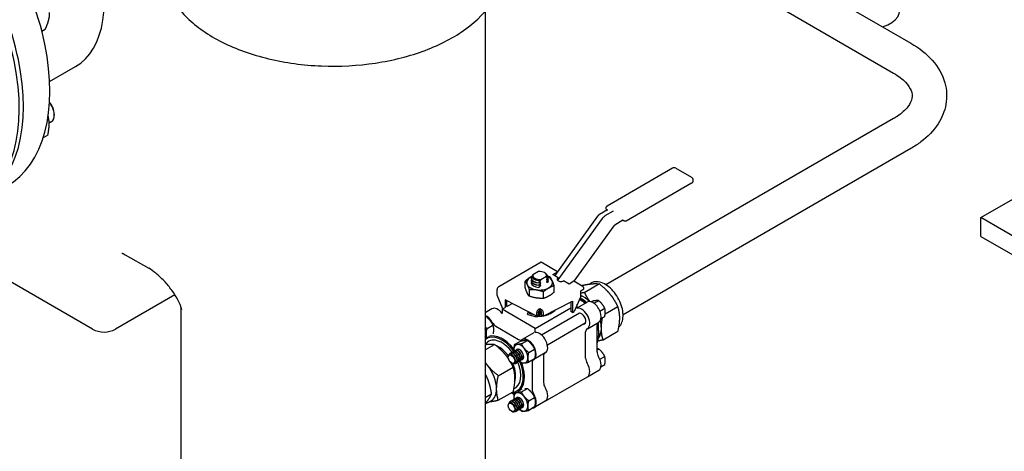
# Model space of a CAD drawing. Header units: inches. Extents: x 17 to 189, y 68 to 193.
# Tile 7 of 43: x 68 to 90, y 105 to 115. Entities that reach past the tile are written whole.
import ezdxf

# ---------------------------------------------------------------- set-up
doc = ezdxf.new("R2010")
doc.units = ezdxf.units.IN
doc.header["$LTSCALE"] = 10.666667
doc.header["$MEASUREMENT"] = 0
doc.layers.get('0').update_dxf_attribs({"lineweight": 25})

msp = doc.modelspace()

# ---------------------------------------------------------------- linework, layer by layer
for p, q in [((84.877, 115.867), (87.576, 114.308)), ((84.502, 115.217), (87.201, 113.659)), ((78.346, 115.006), (78.346, 104.417)), ((68.799, 114.603), (68.731, 114.564)), ((68.899, 113.478), (69.458, 113.801)), ((69, 112.771), (69, 112.745)), ((68.935, 112.602), (68.889, 112.576)), ((87.201, 112.675), (80.959, 109.071)), ((68.86, 112.316), (68.758, 112.257)), ((87.576, 112.026), (81.334, 108.422)), ((89.091, 110.526), (91.687, 112.024)), ((82.404, 111.597), (80.987, 110.778)), ((82.479, 111.597), (82.819, 111.401)), ((82.819, 111.271), (81.401, 110.452)), ((80.999, 110.695), (80.82, 110.592)), ((81.12, 110.665), (80.941, 110.562)), ((80.781, 110.555), (79.853, 109.269)), ((80.882, 110.506), (79.921, 109.175)), ((81.332, 110.469), (81.153, 110.366)), ((81.342, 110.46), (81.329, 110.468)), ((92.273, 108.688), (89.091, 110.526)), ((89.091, 110.117), (89.091, 110.526)), ((81.131, 110.345), (80.268, 109.148)), ((69.829, 108.111), (66.293, 110.152)), ((89.091, 110.117), (92.273, 108.28)), ((70.536, 109.723), (71.047, 109.428)), ((79.555, 109.56), (78.636, 109.029)), ((79.913, 109.353), (79.555, 109.56)), ((79.503, 109.357), (79.378, 109.285)), ((79.631, 109.333), (79.642, 109.326)), ((79.808, 109.291), (79.912, 109.352)), ((79.211, 109.006), (79.211, 109.151)), ((79.338, 109.214), (79.338, 109.208)), ((79.338, 109.163), (79.338, 109.157)), ((79.338, 109.112), (79.338, 109.109)), ((79.508, 109.11), (79.508, 109.116)), ((79.547, 109.187), (79.673, 109.259)), ((79.712, 109.234), (79.712, 109.228)), ((79.712, 109.183), (79.712, 109.176)), ((79.712, 109.132), (79.712, 109.129)), ((79.928, 109.222), (79.808, 109.291)), ((79.862, 109.282), (79.843, 109.271)), ((79.928, 109.222), (79.928, 109.184)), ((80.162, 109.087), (80.041, 109.157)), ((80.268, 109.149), (80.162, 109.087)), ((80.45, 109.043), (80.268, 109.149)), ((80.644, 109.106), (80.61, 109.086)), ((78.6, 108.846), (78.6, 108.968)), ((79.295, 108.97), (79.295, 108.824)), ((79.508, 109.059), (79.508, 109.065)), ((79.508, 109.011), (79.508, 109.014)), ((79.609, 108.776), (79.609, 108.921)), ((79.839, 108.908), (79.839, 109.054)), ((80.415, 108.941), (80.486, 108.982)), ((80.415, 108.819), (80.415, 108.941)), ((80.82, 109.089), (80.501, 108.904)), ((71.614, 108.853), (70.329, 108.111)), ((78.729, 108.549), (78.6, 108.846)), ((78.777, 108.744), (78.777, 108.577)), ((79.46, 108.388), (78.777, 108.744)), ((78.812, 108.597), (78.812, 108.725)), ((79.602, 108.388), (80.238, 108.717)), ((80.203, 108.698), (80.203, 108.492)), ((80.238, 108.717), (80.238, 108.472)), ((80.415, 108.819), (80.273, 108.492)), ((80.341, 108.57), (80.556, 108.694)), ((80.476, 108.698), (80.385, 108.751)), ((80.445, 108.75), (80.444, 108.751)), ((80.671, 108.714), (80.645, 108.699)), ((80.703, 108.668), (80.804, 108.725)), ((71.746, 108.587), (71.746, 104.417)), ((78.491, 108.547), (78.346, 108.464)), ((78.71, 108.538), (78.777, 108.577)), ((79.428, 108.123), (78.71, 108.538)), ((78.71, 108.538), (78.71, 108.45)), ((78.812, 108.598), (78.929, 108.665)), ((79.428, 108.123), (80.203, 108.571)), ((79.46, 108.388), (79.46, 108.472)), ((79.496, 108.533), (79.531, 108.553)), ((79.496, 108.476), (79.496, 108.408)), ((79.508, 108.497), (79.508, 108.499)), ((79.565, 108.485), (79.508, 108.452)), ((79.531, 108.512), (79.51, 108.5)), ((79.531, 108.553), (79.531, 108.512)), ((79.531, 108.553), (79.566, 108.533)), ((79.552, 108.5), (79.531, 108.512)), ((79.566, 108.408), (79.566, 108.476)), ((79.602, 108.472), (79.602, 108.388)), ((80.238, 108.472), (80.203, 108.492)), ((80.238, 108.472), (80.273, 108.492)), ((80.341, 108.562), (80.341, 108.647)), ((80.831, 108.5), (80.936, 108.561)), ((81.218, 108.594), (80.945, 108.436)), ((78.346, 108.381), (78.355, 108.386)), ((79.496, 108.408), (79.46, 108.388)), ((79.508, 108.452), (79.508, 108.453)), ((79.602, 108.388), (79.566, 108.408)), ((80.389, 108.454), (79.567, 107.979)), ((80.559, 108.118), (80.806, 108.261)), ((80.854, 108.336), (80.936, 108.384)), ((78.383, 108.12), (78.51, 108.194)), ((78.574, 108.171), (79.069, 107.886)), ((79.428, 108.036), (79.428, 108.123)), ((80.514, 108.237), (79.692, 107.763)), ((80.522, 107.476), (80.522, 108.047)), ((80.77, 107.619), (80.77, 108.19)), ((80.799, 108.137), (80.799, 108.136)), ((80.899, 107.879), (81.218, 108.063)), ((78.415, 107.932), (78.383, 107.914)), ((78.978, 107.776), (79.106, 107.85)), ((79.133, 107.79), (79.26, 107.864)), ((79.397, 108.025), (79.149, 107.882)), ((80.808, 108.016), (80.808, 108)), ((78.346, 107.66), (78.549, 107.777)), ((78.924, 107.608), (78.919, 107.605)), ((78.959, 107.628), (78.955, 107.625)), ((78.995, 107.648), (78.99, 107.646)), ((79.03, 107.669), (79.026, 107.666)), ((79.288, 107.598), (79.415, 107.671)), ((80.77, 107.661), (80.804, 107.68)), ((78.843, 107.498), (78.843, 107.507)), ((78.889, 107.587), (78.884, 107.585)), ((79.084, 107.411), (79.08, 107.409)), ((79.12, 107.432), (79.115, 107.429)), ((79.155, 107.452), (79.151, 107.45)), ((79.415, 107.465), (79.288, 107.392)), ((79.647, 107.592), (79.399, 107.449)), ((79.61, 107.52), (79.61, 106.949)), ((80.831, 107.455), (80.936, 107.515)), ((78.628, 107.098), (78.947, 107.282)), ((78.913, 107.376), (78.921, 107.371)), ((79.014, 107.371), (79.009, 107.368)), ((79.049, 107.391), (79.044, 107.389)), ((79.362, 107.377), (79.362, 106.806)), ((80.559, 107.073), (80.806, 107.216)), ((80.854, 107.291), (80.936, 107.338)), ((79.647, 106.547), (80.559, 107.073)), ((79.138, 106.807), (79.057, 106.761)), ((79.133, 106.745), (79.26, 106.819)), ((78.346, 106.629), (78.482, 106.707)), ((78.406, 106.515), (78.476, 106.555)), ((78.628, 106.568), (78.947, 106.752)), ((78.889, 106.542), (78.884, 106.54)), ((78.971, 106.693), (78.908, 106.73)), ((78.924, 106.562), (78.919, 106.56)), ((78.959, 106.583), (78.955, 106.58)), ((78.978, 106.731), (79.01, 106.75)), ((78.995, 106.603), (78.99, 106.601)), ((79.03, 106.624), (79.026, 106.621)), ((79.288, 106.553), (79.415, 106.626)), ((79.647, 106.547), (79.399, 106.404)), ((78.843, 106.453), (78.843, 106.462)), ((78.913, 106.33), (78.921, 106.326)), ((79.049, 106.346), (79.044, 106.343)), ((79.084, 106.366), (79.08, 106.364)), ((79.12, 106.387), (79.115, 106.384)), ((79.155, 106.407), (79.151, 106.405)), ((79.415, 106.42), (79.288, 106.346)), ((79.014, 106.326), (79.009, 106.323))]:
    msp.add_line(p, q)
for centre, radius, start, end in [((82.442, 111.532), 0.075, 60, 120), ((82.781, 111.336), 0.075, 300, 60), ((70.079, 108.544), 0.5, 240, 300)]:
    msp.add_arc(centre, radius, start, end)
for centre, major_axis, start_param, end_param in [((65.722, 115.108), (2.25, -3.897), 0, 3.141593), ((65.147, 114.776), (2.25, -3.897), 0, 3.141593), ((65.147, 114.776), (2.25, -3.897), 0, 3.141593), ((65.059, 114.725), (2.25, -3.897), 6.273431, 9.434532), ((67.958, 116.399), (1.5, -2.598), 0, 1.255532), ((86.616, 115.026), (0.719, 0), 5.214979, 6.637902), ((68.779, 112.873), (0.156, -0.271), 0, 1.798629), ((68.801, 112.886), (-0.141, 0.244), 3.926991, 4.997256), ((79.525, 109.272), (0.149, 0), 6.133744, 8.003423), ((79.525, 109.258), (0.166, 0), 6.25852, 7.068583), ((79.525, 109.119), (0.281, 0), 2.197739, 7.136946), ((79.525, 109.224), (-0.188, 0), 0.0909, 1.479896), ((79.525, 109.218), (-0.188, 0), 0.0909, 1.479896), ((79.525, 109.173), (-0.188, 0), 0.0909, 1.479896), ((79.525, 109.167), (-0.188, 0), 0.0909, 1.479896), ((79.525, 109.122), (-0.188, 0), 0.0909, 1.479896), ((79.525, 109.258), (-0.166, 0), 6.25852, 7.878647), ((79.525, 109.272), (-0.149, 0), 6.133744, 8.003423), ((79.525, 109.224), (0.188, 0), 0.0909, 0.528396), ((79.525, 109.173), (0.188, 0), 0.0909, 0.384418), ((79.525, 109.122), (0.188, 0), 0.0909, 0.384418), ((79.985, 109.189), (-0.08, 0), 5.497787, 8.63938), ((78.636, 108.989), (-0.025, -0.0433), 3.926991, 5.497787), ((80.45, 109.002), (-0.025, 0.0433), 3.926991, 5.497787), ((80.344, 108.283), (-0.327, 0.567), 5.126858, 5.378978), ((80.33, 108.275), (0.337, -0.585), 1.978961, 2.212442), ((80.466, 108.353), (-0.281, 0.487), 5.147892, 5.625602), ((80.449, 108.344), (0.251, -0.434), 2.095493, 2.451516), ((80.444, 108.341), (-0.251, 0.435), 5.239774, 5.524271), ((80.445, 108.341), (-0.251, 0.434), 5.241108, 5.497787), ((80.476, 108.821), (0.075, -0.13), 5.497787, 6.238509), ((80.681, 108.478), (0.125, -0.217), 0, 3.141593), ((78.616, 108.331), (-0.125, 0.217), 4.942278, 6.283185), ((79.271, 108.447), (0.01, 0.0173), 0.785398, 2.356194), ((79.271, 108.447), (0.01, 0.0173), 0.035688, 0.785398), ((79.496, 108.492), (0.025, 0.0433), 0.785398, 2.356194), ((79.51, 108.484), (-0.01, -0.0173), 3.926991, 5.497787), ((79.525, 108.605), (0.188, 0), 4.611388, 4.621489), ((79.552, 108.484), (-0.01, 0.0173), 3.926991, 5.497787), ((79.566, 108.492), (0.025, -0.0433), 0.785398, 2.356194), ((80.434, 108.335), (0.125, -0.217), 6.255828, 9.194917), ((80.434, 108.335), (-0.065, 0.113), 2.863346, 6.561432), ((78.369, 108.188), (0.125, -0.217), 1.543439, 2.483986), ((78.574, 108.294), (0.075, -0.13), 4.685032, 5.497787), ((79.525, 108.561), (-0.187, 0), 1.41288, 1.479896), ((79.525, 108.594), (-0.275, 0), 1.463367, 1.72127), ((79.525, 108.56), (-0.188, 0), 1.479896, 1.79247), ((80.876, 108.128), (-0.075, 0.13), 0.044677, 0.785398), ((80.449, 108.344), (0.251, -0.434), 0.690077, 1.0461), ((80.466, 108.353), (-0.281, 0.487), 3.926991, 4.276886), ((78.214, 108.099), (0.109, -0.189), 0.241155, 1.329641), ((79.522, 107.808), (-0.125, 0.217), 3.141593, 6.053325), ((80.628, 107.986), (-0.075, 0.13), 6.255828, 7.068583), ((80.33, 108.275), (0.337, -0.585), 0.383818, 1.162632), ((80.344, 108.283), (-0.327, 0.567), 3.926991, 4.29792), ((80.444, 108.341), (-0.251, 0.435), 3.900507, 4.185004), ((80.445, 108.341), (-0.251, 0.434), 3.926991, 4.18367), ((80.466, 108.353), (0.281, -0.487), 0.218657, 0.785398), ((78.706, 107.337), (-0.327, 0.567), 4.90363, 6.385798), ((78.72, 107.345), (-0.337, 0.585), 0.100009, 0.11321), ((78.706, 107.337), (-0.291, 0.505), 4.928154, 6.557328), ((78.72, 107.345), (-0.337, 0.585), 4.959248, 6.171626), ((79.069, 108.009), (0.075, -0.13), 5.497787, 6.310543), ((79.274, 107.665), (-0.125, 0.217), 3.114235, 6.310543), ((78.649, 107.305), (-0.251, 0.435), 4.909446, 5.659687), ((78.951, 107.479), (0.062, -0.108), 0, 3.141593), ((78.982, 107.497), (-0.062, 0.108), 2.891507, 6.533271), ((78.986, 107.499), (0.062, -0.108), 0, 3.141593), ((79.017, 107.517), (-0.062, 0.108), 2.891507, 6.533271), ((79.119, 107.576), (0.109, -0.189), 5.315709, 10.392254), ((79.022, 107.52), (0.062, -0.108), 0, 3.141593), ((79.053, 107.538), (-0.062, 0.108), 2.891507, 6.533271), ((79.057, 107.54), (0.062, -0.108), 0, 3.141593), ((79.088, 107.558), (-0.062, 0.108), 2.891507, 6.533271), ((79.092, 107.561), (0.062, -0.108), 0, 3.141593), ((80.876, 107.558), (-0.075, 0.13), 0.785398, 1.598154), ((78.921, 107.462), (0.0556, -0.0962), 5.497787, 10.210176), ((78.947, 107.476), (-0.062, 0.108), 2.6621, 6.762678), ((78.706, 107.337), (0.327, -0.567), 5.991787, 7.662071), ((78.706, 107.337), (0.291, -0.505), 6.162188, 7.638217), ((79.469, 107.316), (-0.075, 0.13), 6.255828, 7.068583), ((79.716, 107.459), (-0.075, 0.13), 0.044677, 0.785398), ((80.628, 107.415), (0.075, -0.13), 3.926991, 4.739746), ((80.681, 107.433), (0.125, -0.217), 0, 1.598154), ((78.194, 107.042), (0.281, -0.487), 1.832596, 1.963716), ((78.194, 107.042), (0.281, -0.487), 0.785398, 1.832596), ((78.649, 107.305), (-0.251, 0.435), 3.550279, 4.515332), ((78.72, 107.345), (0.337, -0.585), 6.262652, 7.58405), ((80.434, 107.29), (0.125, -0.217), 0, 1.598154), ((80.434, 107.29), (0.125, -0.217), 0, 1.598154), ((78.194, 107.042), (0.281, -0.487), 0, 0.785398), ((79.469, 106.745), (0.075, -0.13), 3.926991, 4.739746), ((79.716, 106.888), (-0.075, 0.13), 0.785398, 1.598154), ((79.522, 106.763), (0.125, -0.217), 0, 1.598154), ((79.522, 106.763), (0.125, -0.217), 0, 1.598154), ((78.947, 106.431), (-0.062, 0.108), 2.6621, 6.762678), ((78.951, 106.434), (0.062, -0.108), 0, 3.141593), ((78.982, 106.452), (-0.062, 0.108), 2.891507, 6.533271), ((78.72, 107.345), (0.337, -0.585), 5.905342, 6.079524), ((78.986, 106.454), (0.062, -0.108), 0, 3.141593), ((79.017, 106.472), (-0.062, 0.108), 2.891507, 6.533271), ((79.119, 106.531), (0.109, -0.189), 5.315709, 10.392254), ((79.022, 106.475), (0.062, -0.108), 0, 3.141593), ((79.053, 106.492), (-0.062, 0.108), 2.891507, 6.533271), ((79.057, 106.495), (0.062, -0.108), 0, 3.141593), ((79.088, 106.513), (-0.062, 0.108), 2.891507, 6.533271), ((79.092, 106.515), (0.062, -0.108), 0, 3.141593), ((79.274, 106.62), (0.125, -0.217), 6.064524, 7.881339), ((78.921, 106.417), (0.0556, -0.0962), 5.497787, 10.210176)]:
    msp.add_ellipse(centre, major_axis=major_axis, ratio=0.57735, start_param=start_param, end_param=end_param)
for centre in [(78.913, 107.457), (78.913, 106.412)]:
    msp.add_ellipse(centre, major_axis=(-0.05, 0.0866), ratio=0.57735)
for points, knots in [([(71.45, 115.492), (71.537, 115.268), (71.684, 115.055), (72.085, 114.661), (72.342, 114.483), (72.941, 114.181), (73.283, 114.059), (74.013, 113.884), (74.401, 113.832), (75.187, 113.8), (75.583, 113.821), (76.345, 113.936), (76.711, 114.029), (77.375, 114.279), (77.673, 114.435), (78.171, 114.799), (78.371, 115.005), (78.646, 115.446), (78.723, 115.68), (78.736, 115.938), (78.736, 115.959), (78.736, 115.981)], [1.00608, 1.00608, 1.00608, 1.00608, 1.316912, 1.316912, 1.639057, 1.639057, 1.963375, 1.963375, 2.287025, 2.287025, 2.610227, 2.610227, 2.933614, 2.933614, 3.257701, 3.257701, 3.581574, 3.581574, 3.898023, 3.898023, 3.926991, 3.926991, 3.926991, 3.926991]), ([(87.576, 114.308), (87.754, 114.206), (87.911, 114.083), (88.165, 113.796), (88.262, 113.629), (88.353, 113.296), (88.361, 113.137), (88.307, 112.833), (88.247, 112.69), (88.068, 112.412), (87.941, 112.281), (87.725, 112.117), (87.652, 112.07), (87.576, 112.026)], [0, 0, 0, 0, 0.314159, 0.314159, 0.628319, 0.628319, 0.887942, 0.887942, 1.14167, 1.14167, 1.436345, 1.436345, 1.570796, 1.570796, 1.570796, 1.570796]), ([(87.201, 113.659), (87.308, 113.597), (87.393, 113.53), (87.519, 113.398), (87.557, 113.335), (87.601, 113.22), (87.605, 113.17), (87.586, 113.061), (87.56, 112.999), (87.456, 112.862), (87.378, 112.789), (87.252, 112.705), (87.227, 112.69), (87.201, 112.675)], [6.283185, 6.283185, 6.283185, 6.283185, 6.565533, 6.565533, 6.854672, 6.854672, 7.168831, 7.168831, 7.48299, 7.48299, 7.785594, 7.785594, 7.853982, 7.853982, 7.853982, 7.853982]), ([(80.981, 110.685), (80.979, 110.688), (80.977, 110.692), (80.972, 110.702), (80.969, 110.71), (80.966, 110.725), (80.965, 110.733), (80.966, 110.748), (80.968, 110.755), (80.974, 110.766), (80.977, 110.771), (80.984, 110.776), (80.985, 110.777), (80.987, 110.778)], [2.31595, 2.31595, 2.31595, 2.31595, 2.491339, 2.491339, 2.85224, 2.85224, 3.218442, 3.218442, 3.571543, 3.571543, 3.846316, 3.846316, 3.926991, 3.926991, 3.926991, 3.926991]), ([(80.999, 110.695), (81, 110.696), (81, 110.696), (81.001, 110.697), (81.001, 110.698), (81.002, 110.698), (81.002, 110.698), (81.002, 110.698), (81.002, 110.698), (81.002, 110.698)], [2.3561945, 2.3561945, 2.3561945, 2.3561945, 2.5132741, 2.5132741, 2.6703538, 2.6703538, 2.8274334, 2.8274334, 2.839781, 2.839781, 2.839781, 2.839781]), ([(81.12, 110.665), (81.121, 110.665), (81.121, 110.666), (81.122, 110.666), (81.122, 110.667), (81.122, 110.667), (81.122, 110.667), (81.122, 110.667)], [2.3561945, 2.3561945, 2.3561945, 2.3561945, 2.5132741, 2.5132741, 2.6703538, 2.6703538, 2.7611042, 2.7611042, 2.7611042, 2.7611042]), ([(80.82, 110.592), (80.817, 110.59), (80.814, 110.588), (80.809, 110.584), (80.806, 110.582), (80.8, 110.578), (80.798, 110.575), (80.793, 110.57), (80.79, 110.567), (80.785, 110.561), (80.783, 110.558), (80.781, 110.555)], [4.712389, 4.712389, 4.712389, 4.712389, 4.834562, 4.834562, 4.9567351, 4.9567351, 5.0789081, 5.0789081, 5.2010812, 5.2010812, 5.3232542, 5.3232542, 5.3232542, 5.3232542]), ([(80.882, 110.506), (80.886, 110.511), (80.889, 110.516), (80.896, 110.524), (80.9, 110.528), (80.908, 110.536), (80.912, 110.54), (80.92, 110.547), (80.924, 110.55), (80.933, 110.556), (80.937, 110.559), (80.941, 110.562)], [0.9599311, 0.9599311, 0.9599311, 0.9599311, 1.0821041, 1.0821041, 1.2042772, 1.2042772, 1.3264502, 1.3264502, 1.4486233, 1.4486233, 1.5707963, 1.5707963, 1.5707963, 1.5707963]), ([(81.336, 110.47), (81.336, 110.47), (81.336, 110.47), (81.336, 110.47), (81.336, 110.47), (81.335, 110.47), (81.335, 110.47), (81.334, 110.47), (81.333, 110.47), (81.332, 110.469)], [5.0142006, 5.0142006, 5.0142006, 5.0142006, 5.0265483, 5.0265483, 5.1836279, 5.1836279, 5.3407075, 5.3407075, 5.4977872, 5.4977872, 5.4977872, 5.4977872]), ([(81.354, 110.454), (81.354, 110.454), (81.353, 110.455), (81.351, 110.456), (81.351, 110.456), (81.349, 110.457), (81.348, 110.457), (81.346, 110.458), (81.346, 110.458), (81.344, 110.459), (81.343, 110.46), (81.342, 110.46)], [-0.10571407, -0.10571407, -0.10571407, -0.10571407, -0.10270917, -0.10270917, -0.09970427, -0.09970427, -0.09669938, -0.09669938, -0.09369448, -0.09369448, -0.09068958, -0.09068958, -0.09068958, -0.09068958]), ([(81.364, 110.45), (81.364, 110.45), (81.363, 110.45), (81.362, 110.451), (81.361, 110.451), (81.36, 110.452), (81.359, 110.452), (81.358, 110.452), (81.357, 110.453), (81.356, 110.453), (81.355, 110.454), (81.354, 110.454)], [-0.49940514, -0.49940514, -0.49940514, -0.49940514, -0.49730319, -0.49730319, -0.49520124, -0.49520124, -0.4930993, -0.4930993, -0.49099735, -0.49099735, -0.48889541, -0.48889541, -0.48889541, -0.48889541]), ([(81.401, 110.452), (81.399, 110.451), (81.396, 110.45), (81.391, 110.448), (81.389, 110.448), (81.384, 110.447), (81.381, 110.447), (81.376, 110.447), (81.374, 110.447), (81.369, 110.448), (81.367, 110.449), (81.364, 110.45)], [0.7853981, 0.7853981, 0.7853981, 0.7853981, 0.9041219, 0.9041219, 1.0228457, 1.0228457, 1.1415694, 1.1415694, 1.2602932, 1.2602932, 1.3790169, 1.3790169, 1.3790169, 1.3790169]), ([(81.153, 110.366), (81.152, 110.365), (81.15, 110.364), (81.147, 110.362), (81.146, 110.361), (81.143, 110.358), (81.141, 110.357), (81.138, 110.354), (81.137, 110.352), (81.134, 110.349), (81.133, 110.347), (81.131, 110.345)], [4.712389, 4.712389, 4.712389, 4.712389, 4.834562, 4.834562, 4.9567351, 4.9567351, 5.0789081, 5.0789081, 5.2010812, 5.2010812, 5.3232542, 5.3232542, 5.3232542, 5.3232542]), ([(70.466, 109.753), (70.466, 109.753), (70.467, 109.753), (70.472, 109.752), (70.48, 109.75), (70.504, 109.74), (70.519, 109.733), (70.536, 109.723)], [1.1903078, 1.1903078, 1.1903078, 1.1903078, 1.2566371, 1.2566371, 1.4137167, 1.4137167, 1.5707963, 1.5707963, 1.5707963, 1.5707963]), ([(71.763, 108.527), (71.761, 108.539), (71.757, 108.554), (71.746, 108.591), (71.737, 108.615), (71.711, 108.677), (71.692, 108.718), (71.635, 108.823), (71.594, 108.888), (71.496, 109.023), (71.439, 109.092), (71.321, 109.217), (71.261, 109.273), (71.148, 109.364), (71.095, 109.401), (71.047, 109.428)], [-4.263218, -4.263218, -4.263218, -4.263218, -4.025533, -4.025533, -3.704398, -3.704398, -3.230825, -3.230825, -2.494369, -2.494369, -1.641725, -1.641725, -0.789081, -0.789081, 0, 0, 0, 0]), ([(79.542, 109.152), (79.543, 109.153), (79.544, 109.154), (79.546, 109.156), (79.546, 109.157), (79.547, 109.159), (79.547, 109.16), (79.547, 109.162), (79.547, 109.163), (79.546, 109.164), (79.546, 109.164), (79.544, 109.165), (79.543, 109.165), (79.542, 109.165)], [0.02357812, 0.02357812, 0.02357812, 0.02357812, 0.02773112, 0.02773112, 0.03150508, 0.03150508, 0.03434188, 0.03434188, 0.03717867, 0.03717867, 0.04095263, 0.04095263, 0.04510564, 0.04510564, 0.04510564, 0.04510564]), ([(79.542, 109.101), (79.543, 109.102), (79.544, 109.103), (79.546, 109.105), (79.546, 109.106), (79.547, 109.108), (79.547, 109.109), (79.547, 109.111), (79.547, 109.112), (79.546, 109.113), (79.546, 109.113), (79.544, 109.114), (79.543, 109.114), (79.542, 109.114)], [0.02357812, 0.02357812, 0.02357812, 0.02357812, 0.02773112, 0.02773112, 0.03150508, 0.03150508, 0.03434188, 0.03434188, 0.03717867, 0.03717867, 0.04095263, 0.04095263, 0.04510564, 0.04510564, 0.04510564, 0.04510564]), ([(79.678, 109.243), (79.677, 109.242), (79.676, 109.241), (79.674, 109.239), (79.674, 109.237), (79.673, 109.235), (79.673, 109.234), (79.673, 109.233), (79.673, 109.232), (79.674, 109.231), (79.674, 109.23), (79.676, 109.23), (79.677, 109.23), (79.678, 109.23)], [0.02357812, 0.02357812, 0.02357812, 0.02357812, 0.02773112, 0.02773112, 0.03150508, 0.03150508, 0.03434188, 0.03434188, 0.03717867, 0.03717867, 0.04095263, 0.04095263, 0.04510564, 0.04510564, 0.04510564, 0.04510564]), ([(79.678, 109.192), (79.677, 109.191), (79.676, 109.19), (79.674, 109.188), (79.674, 109.186), (79.673, 109.184), (79.673, 109.183), (79.673, 109.182), (79.673, 109.181), (79.674, 109.18), (79.674, 109.179), (79.676, 109.179), (79.677, 109.179), (79.678, 109.179)], [0.02357812, 0.02357812, 0.02357812, 0.02357812, 0.02773112, 0.02773112, 0.03150508, 0.03150508, 0.03434188, 0.03434188, 0.03717867, 0.03717867, 0.04095263, 0.04095263, 0.04510564, 0.04510564, 0.04510564, 0.04510564]), ([(79.678, 109.141), (79.677, 109.14), (79.676, 109.139), (79.674, 109.137), (79.674, 109.135), (79.673, 109.133), (79.673, 109.132), (79.673, 109.131), (79.673, 109.13), (79.674, 109.129), (79.674, 109.128), (79.676, 109.128), (79.677, 109.128), (79.678, 109.128)], [0.02357812, 0.02357812, 0.02357812, 0.02357812, 0.02773112, 0.02773112, 0.03150508, 0.03150508, 0.03434188, 0.03434188, 0.03717867, 0.03717867, 0.04095263, 0.04095263, 0.04510564, 0.04510564, 0.04510564, 0.04510564]), ([(81.235, 108.152), (81.253, 108.166), (81.269, 108.184), (81.303, 108.236), (81.318, 108.274), (81.335, 108.362), (81.337, 108.412), (81.326, 108.518), (81.313, 108.573), (81.276, 108.684), (81.251, 108.739), (81.19, 108.842), (81.156, 108.891), (81.079, 108.979), (81.037, 109.017), (80.951, 109.079), (80.906, 109.103), (80.817, 109.133), (80.774, 109.139), (80.701, 109.131), (80.671, 109.121), (80.644, 109.106)], [5.592558, 5.592558, 5.592558, 5.592558, 5.779356, 5.779356, 6.081182, 6.081182, 6.408692, 6.408692, 6.740747, 6.740747, 7.070889, 7.070889, 7.400112, 7.400112, 7.730274, 7.730274, 8.062335, 8.062335, 8.389561, 8.389561, 8.63938, 8.63938, 8.63938, 8.63938]), ([(79.542, 109.05), (79.543, 109.051), (79.544, 109.052), (79.546, 109.054), (79.546, 109.055), (79.547, 109.057), (79.547, 109.058), (79.547, 109.06), (79.547, 109.061), (79.546, 109.062), (79.546, 109.062), (79.544, 109.063), (79.543, 109.063), (79.542, 109.063)], [0.02357812, 0.02357812, 0.02357812, 0.02357812, 0.02773112, 0.02773112, 0.03150508, 0.03150508, 0.03434188, 0.03434188, 0.03717867, 0.03717867, 0.04095263, 0.04095263, 0.04510564, 0.04510564, 0.04510564, 0.04510564]), ([(79.28, 108.465), (79.305, 108.452), (79.335, 108.442), (79.369, 108.434), (79.371, 108.433), (79.374, 108.433)], [0, 0, 0, 0, 0.2743155, 0.2743155, 0.2965092, 0.2965092, 0.2965092, 0.2965092]), ([(79.542, 108.501), (79.543, 108.501), (79.544, 108.501), (79.546, 108.501), (79.546, 108.5), (79.547, 108.499), (79.547, 108.499), (79.547, 108.497), (79.547, 108.496), (79.546, 108.494), (79.546, 108.493), (79.544, 108.491), (79.543, 108.489), (79.542, 108.488)], [0.02357812, 0.02357812, 0.02357812, 0.02357812, 0.02773112, 0.02773112, 0.03150508, 0.03150508, 0.03434188, 0.03434188, 0.03717867, 0.03717867, 0.04095263, 0.04095263, 0.04510564, 0.04510564, 0.04510564, 0.04510564]), ([(79.859, 108.52), (79.858, 108.52), (79.857, 108.519), (79.837, 108.495), (79.811, 108.474), (79.752, 108.437), (79.717, 108.421), (79.657, 108.402), (79.634, 108.396), (79.609, 108.392)], [10.3383579, 10.3383579, 10.3383579, 10.3383579, 10.3498877, 10.3498877, 10.6512043, 10.6512043, 10.9626602, 10.9626602, 11.1515437, 11.1515437, 11.1515437, 11.1515437]), ([(79.256, 108.439), (79.284, 108.423), (79.316, 108.41), (79.381, 108.392), (79.413, 108.386), (79.462, 108.381), (79.476, 108.381), (79.488, 108.381)], [-1.1016955, -1.1016955, -1.1016955, -1.1016955, -0.8884745, -0.8884745, -0.7027147, -0.7027147, -0.6168767, -0.6168767, -0.6168767, -0.6168767]), ([(79.598, 108.39), (79.586, 108.388), (79.574, 108.386), (79.537, 108.382), (79.512, 108.381), (79.488, 108.381)], [11.1798788, 11.1798788, 11.1798788, 11.1798788, 11.2739962, 11.2739962, 11.4617675, 11.4617675, 11.4617675, 11.4617675])]:
    msp.add_open_spline(points, degree=3, knots=knots)
for points, weights in [([(68.878, 114.805), (68.901, 114.89), (68.898, 114.972)], [1, 1.0930923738, 1.10906450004]), ([(68.799, 114.603), (68.855, 114.719), (68.878, 114.805)], [1.10906450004, 1.0930923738, 1]), ([(68.889, 112.554), (68.889, 112.645), (68.866, 112.734)], [1, 1.08182332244, 1.10406747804]), ([(68.86, 112.316), (68.889, 112.451), (68.889, 112.554)], [1.10906450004, 1.0930923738, 1]), ([(79.36, 109.252), (79.29, 109.218), (79.211, 109.151)], [1.06970158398, 1.10167367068, 1]), ([(79.211, 109.151), (79.253, 109.091), (79.295, 108.97)], [1, 1.15470053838, 1]), ([(79.363, 109.24), (79.351, 109.228), (79.338, 109.214)], [1.00430280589, 1.00696654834, 1]), ([(79.351, 109.177), (79.345, 109.17), (79.338, 109.163)], [1.00462298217, 1.00359060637, 1]), ([(79.351, 109.126), (79.345, 109.119), (79.338, 109.112)], [1.00462298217, 1.00359060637, 1]), ([(79.378, 109.285), (79.369, 109.274), (79.36, 109.261)], [1, 1.00332978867, 1]), ([(79.508, 109.116), (79.527, 109.137), (79.542, 109.152)], [1, 1.01007919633, 1]), ([(79.542, 109.114), (79.527, 109.111), (79.508, 109.11)], [1, 1.01007919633, 1]), ([(79.529, 109.163), (79.539, 109.176), (79.547, 109.187)], [1, 1.00332978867, 1]), ([(79.542, 109.165), (79.536, 109.164), (79.529, 109.163)], [1, 1.00163308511, 1]), ([(79.673, 109.259), (79.681, 109.258), (79.691, 109.256)], [1, 1.00332978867, 1]), ([(79.691, 109.256), (79.684, 109.249), (79.678, 109.243)], [1, 1.00163308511, 1]), ([(79.678, 109.23), (79.693, 109.233), (79.712, 109.234)], [1, 1.01007919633, 1]), ([(79.712, 109.228), (79.693, 109.207), (79.678, 109.192)], [1, 1.01007919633, 1]), ([(79.678, 109.179), (79.693, 109.182), (79.712, 109.183)], [1, 1.01007919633, 1]), ([(79.712, 109.176), (79.693, 109.156), (79.678, 109.141)], [1, 1.01007919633, 1]), ([(79.678, 109.128), (79.693, 109.131), (79.712, 109.132)], [1, 1.01007919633, 1]), ([(79.755, 109.235), (79.73, 109.244), (79.707, 109.251)], [1, 1.02182389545, 1.03749031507]), ([(79.839, 109.054), (79.797, 109.176), (79.755, 109.235)], [1, 1.15470053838, 1]), ([(79.295, 108.824), (79.253, 108.884), (79.211, 109.006)], [1, 1.15470053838, 1]), ([(79.295, 108.97), (79.452, 108.977), (79.609, 108.921)], [1, 1.15470053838, 1]), ([(79.508, 109.065), (79.527, 109.086), (79.542, 109.101)], [1, 1.01007919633, 1]), ([(79.542, 109.063), (79.527, 109.06), (79.508, 109.059)], [1, 1.01007919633, 1]), ([(79.508, 109.014), (79.527, 109.035), (79.542, 109.05)], [1, 1.01007919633, 1]), ([(79.609, 108.921), (79.724, 109.019), (79.839, 109.054)], [1, 1.15470053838, 1]), ([(79.839, 108.908), (79.724, 108.811), (79.609, 108.776)], [1, 1.15470053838, 1]), ([(80.501, 108.904), (80.455, 108.894), (80.415, 108.887)], [1, 1.01206439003, 1.01645916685]), ([(80.43, 109.055), (80.567, 109.083), (80.657, 109.091)], [1.00195703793, 1.03694971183, 1]), ([(80.613, 108.706), (80.552, 108.794), (80.501, 108.904)], [1.01547289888, 1.02713259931, 1]), ([(80.657, 109.091), (80.749, 109.1), (80.82, 109.089)], [1, 1.0379548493, 1]), ([(80.82, 109.089), (80.962, 108.976), (81.055, 108.862)], [1, 1.0379548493, 1]), ([(79.609, 108.776), (79.452, 108.769), (79.295, 108.824)], [1, 1.15470053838, 1]), ([(80.804, 108.725), (80.76, 108.732), (80.671, 108.714)], [1, 1.15455095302, 1]), ([(80.936, 108.561), (80.892, 108.656), (80.804, 108.725)], [1, 1.15455095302, 1]), ([(81.055, 108.862), (81.147, 108.747), (81.218, 108.594)], [1, 1.0379548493, 1]), ([(79.508, 108.497), (79.527, 108.499), (79.542, 108.501)], [1, 1.01007919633, 1]), ([(79.542, 108.488), (79.527, 108.473), (79.508, 108.453)], [1, 1.01007919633, 1]), ([(80.948, 108.479), (80.948, 108.52), (80.936, 108.561)], [1, 1.03802697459, 1]), ([(80.936, 108.384), (80.948, 108.438), (80.948, 108.479)], [1, 1.03802697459, 1]), ([(81.218, 108.594), (81.254, 108.472), (81.254, 108.349)], [1, 1.0379548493, 1]), ([(78.346, 108.387), (78.351, 108.387), (78.355, 108.386)], [1.02089470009, 1.01126809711, 1]), ([(78.355, 108.386), (78.458, 108.305), (78.51, 108.194)], [1, 1.15470053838, 1]), ([(80.863, 108.124), (80.863, 108.227), (80.888, 108.356)], [1, 1.0316797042, 1.01047532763]), ([(81.254, 108.349), (81.254, 108.226), (81.218, 108.063)], [1, 1.0379548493, 1]), ([(78.383, 108.12), (78.363, 108.136), (78.346, 108.151)], [1, 1.02609270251, 1.04338350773]), ([(78.383, 107.914), (78.357, 108.002), (78.383, 108.12)], [1, 1.15470053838, 1]), ([(78.51, 108.194), (78.534, 108.111), (78.514, 108.006)], [1, 1.1440803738, 1.01978218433]), ([(80.899, 107.879), (80.863, 108.001), (80.863, 108.124)], [1, 1.0379548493, 1]), ([(78.346, 107.907), (78.363, 107.91), (78.383, 107.914)], [1.04338350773, 1.0260927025, 1]), ([(79.106, 107.85), (79.209, 107.872), (79.26, 107.864)], [1, 1.15470053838, 1]), ([(79.26, 107.864), (79.363, 107.782), (79.415, 107.671)], [1, 1.15470053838, 1]), ([(80.789, 107.858), (80.839, 107.866), (80.899, 107.879)], [1.01842839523, 1.0157495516, 1]), ([(78.346, 107.776), (78.367, 107.778), (78.386, 107.78)], [1.0120935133, 1.00754768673, 1]), ([(78.386, 107.78), (78.478, 107.788), (78.549, 107.777)], [1, 1.0379548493, 1]), ([(78.549, 107.777), (78.691, 107.665), (78.784, 107.55)], [1, 1.0379548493, 1]), ([(78.978, 107.776), (78.96, 107.692), (78.966, 107.631)], [1, 1.10546874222, 1.06712860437]), ([(79.133, 107.79), (79.03, 107.769), (78.978, 107.776)], [1, 1.15470053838, 1]), ([(79.288, 107.598), (79.185, 107.679), (79.133, 107.79)], [1, 1.15470053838, 1]), ([(79.415, 107.671), (79.441, 107.583), (79.415, 107.465)], [1, 1.15470053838, 1]), ([(80.804, 107.68), (80.788, 107.683), (80.77, 107.682)], [1, 1.05025136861, 1.06782484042]), ([(80.936, 107.515), (80.892, 107.611), (80.804, 107.68)], [1, 1.15455095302, 1]), ([(78.784, 107.55), (78.818, 107.507), (78.849, 107.46)], [1, 1.0140421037, 1.01769393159]), ([(78.889, 107.394), (78.919, 107.342), (78.947, 107.282)], [1.01791545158, 1.01448815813, 1]), ([(79.089, 107.415), (79.109, 107.397), (79.133, 107.378)], [1.05090289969, 1.03212073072, 1]), ([(79.288, 107.392), (79.262, 107.48), (79.288, 107.598)], [1, 1.15470053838, 1]), ([(80.948, 107.434), (80.948, 107.475), (80.936, 107.515)], [1, 1.03802697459, 1]), ([(80.936, 107.338), (80.948, 107.393), (80.948, 107.434)], [1, 1.03802697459, 1]), ([(78.393, 107.325), (78.369, 107.355), (78.346, 107.387)], [1, 1.00976422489, 1.01450458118]), ([(78.628, 107.098), (78.486, 107.21), (78.393, 107.325)], [1, 1.0379548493, 1]), ([(78.947, 107.282), (78.982, 107.161), (78.982, 107.038)], [1, 1.0379548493, 1]), ([(79.133, 107.378), (79.185, 107.37), (79.288, 107.392)], [1, 1.15470053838, 1]), ([(78.407, 107.006), (78.381, 107.072), (78.346, 107.135)], [1, 1.01889855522, 1.01897709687]), ([(78.482, 106.707), (78.457, 106.876), (78.407, 107.006)], [1, 1.0379548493, 1]), ([(78.592, 106.812), (78.592, 106.935), (78.628, 107.098)], [1, 1.0379548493, 1]), ([(78.982, 107.038), (78.982, 106.915), (78.947, 106.752)], [1, 1.0379548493, 1]), ([(78.628, 106.568), (78.592, 106.689), (78.592, 106.812)], [1, 1.0379548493, 1]), ([(79.205, 106.82), (79.236, 106.822), (79.26, 106.819)], [1.07627537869, 1.06823198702, 1]), ([(79.26, 106.819), (79.363, 106.737), (79.415, 106.626)], [1, 1.15470053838, 1]), ([(78.346, 106.493), (78.381, 106.535), (78.407, 106.572)], [1.01897709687, 1.01889855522, 1]), ([(78.407, 106.572), (78.457, 106.643), (78.482, 106.707)], [1, 1.0379548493, 1]), ([(78.441, 106.535), (78.518, 106.545), (78.628, 106.568)], [1.01375847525, 1.02892942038, 1]), ([(78.978, 106.731), (78.96, 106.647), (78.966, 106.586)], [1, 1.10546874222, 1.06712860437]), ([(79.133, 106.745), (79.03, 106.723), (78.978, 106.731)], [1, 1.15470053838, 1]), ([(79.288, 106.553), (79.185, 106.634), (79.133, 106.745)], [1, 1.15470053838, 1]), ([(79.288, 106.346), (79.262, 106.435), (79.288, 106.553)], [1, 1.15470053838, 1]), ([(79.415, 106.626), (79.441, 106.538), (79.415, 106.42)], [1, 1.15470053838, 1]), ([(79.089, 106.37), (79.109, 106.352), (79.133, 106.333)], [1.05090289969, 1.03212073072, 1]), ([(79.133, 106.333), (79.185, 106.325), (79.288, 106.346)], [1, 1.15470053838, 1])]:
    msp.add_rational_spline(points, weights, degree=2)
for points in [[(79.853, 109.269), (79.852, 109.268), (79.852, 109.268), (79.851, 109.267)], [(79.543, 108.505), (79.534, 108.505), (79.525, 108.504), (79.516, 108.504)], [(79.496, 108.421), (79.519, 108.421), (79.543, 108.422), (79.566, 108.425)], [(80.807, 107.972), (80.808, 107.974), (80.809, 107.975), (80.809, 107.977)], [(78.406, 106.515), (78.388, 106.504), (78.368, 106.496), (78.346, 106.491)]]:
    msp.add_open_spline(points, degree=3)

doc.saveas('drawing.dxf')
